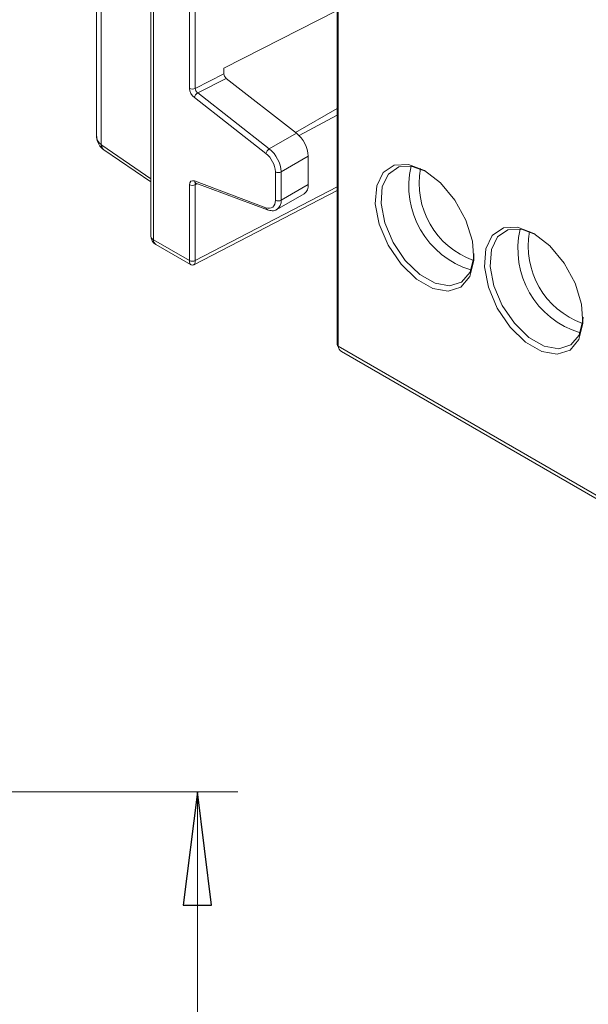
# Model space of a CAD drawing. Header units: millimetres. Extents: x -420 to 420, y -297 to 297.
# Tile 145 of 203: x 181 to 209, y 19 to 68. Entities that reach past the tile are written whole.
import ezdxf

# ---------------------------------------------------------------- set-up
doc = ezdxf.new("R2010")
doc.units = ezdxf.units.MM
doc.header["$MEASUREMENT"] = 0
doc.layers.add('layer 1', color=7, linetype='Continuous')

msp = doc.modelspace()

# ---------------------------------------------------------------- linework, layer by layer
at = {"layer": 'layer 1', "lineweight": 9}
for points in [[(184.5898, 196.8971), (184.5898, 196.8971), (184.5898, 62.4045), (184.5898, 62.4045)], [(184.8238, 196.6441), (184.8238, 196.6441), (184.8238, 61.9153), (184.8238, 61.9153)], [(187.2702, 192.1524), (187.2702, 192.1524), (187.2702, 57.4204), (187.2702, 57.4204)], [(187.4166, 191.9482), (187.4166, 191.9482), (187.4166, 57.2164), (187.4166, 57.2164)], [(191.3059, 85.5921), (191.3059, 85.5921), (230.1974, 63.1405), (230.1974, 63.1405)], [(191.3059, 85.1837), (191.3059, 85.1837), (230.1974, 62.7321), (230.1974, 62.7321)], [(191.6595, 85.3879), (191.6595, 85.3879), (230.551, 62.9363), (230.551, 62.9363)], [(189.1917, 64.6969), (189.1917, 64.6969), (189.1917, 84.4605), (189.1917, 84.4605)], [(189.4671, 84.2341), (189.4671, 84.2341), (189.4671, 64.6929), (189.4671, 64.6929)], [(196.4728, 68.8442), (196.4728, 68.8442), (196.4728, 52.0363), (196.4728, 52.0363)], [(196.5314, 68.7626), (196.5314, 68.7626), (196.5314, 51.9547), (196.5314, 51.9547)], [(196.4728, 68.5408), (196.4728, 68.5408), (190.8887, 65.695), (190.8887, 65.695)], [(190.8887, 65.695), (190.8887, 65.695), (190.8887, 65.4176), (190.8887, 65.4176)], [(189.4671, 64.6929), (189.4671, 64.6929), (190.8887, 65.4176), (190.8887, 65.4176)], [(191.0057, 65.189), (191.0057, 65.189), (189.5919, 64.4683), (189.5919, 64.4683)], [(190.8887, 65.4176), (190.8887, 65.3382), (190.9381, 65.2418), (191.0057, 65.189)], [(190.8887, 65.4176), (190.8887, 65.4176), (190.8887, 65.4174), (190.8887, 65.4174)], [(190.8887, 65.4176), (190.8887, 65.3382), (190.9381, 65.2418), (191.0057, 65.189)], [(190.8887, 65.4176), (190.8887, 65.3382), (190.9381, 65.2418), (191.0057, 65.189)], [(190.8887, 65.4176), (190.8887, 65.3382), (190.9381, 65.2418), (191.0057, 65.189)], [(190.8887, 65.4174), (190.8887, 65.3382), (190.9381, 65.2418), (191.0057, 65.189)], [(190.8887, 65.4174), (190.8887, 65.3382), (190.9381, 65.2418), (191.0057, 65.189)], [(190.8887, 65.4174), (190.8887, 65.3382), (190.9381, 65.2418), (191.0057, 65.189)], [(190.8887, 65.4174), (190.8887, 65.3382), (190.9381, 65.2418), (191.0057, 65.189)], [(190.8887, 65.4174), (190.8887, 65.3382), (190.9381, 65.2418), (191.0057, 65.189)], [(190.8887, 65.4174), (190.8887, 65.3382), (190.9381, 65.2418), (191.0057, 65.189)], [(190.8887, 65.4174), (190.8887, 65.3382), (190.9381, 65.2418), (191.0057, 65.189)], [(190.8887, 65.4174), (190.8887, 65.3382), (190.9381, 65.2418), (191.0057, 65.189)], [(190.8887, 65.4174), (190.8887, 65.3382), (190.9381, 65.2418), (191.0057, 65.189)], [(190.8887, 65.4174), (190.8887, 65.3382), (190.9381, 65.2418), (191.0057, 65.189)], [(190.8887, 65.4174), (190.8887, 65.3382), (190.9381, 65.2418), (191.0057, 65.189)], [(190.8887, 65.4174), (190.8887, 65.3382), (190.9381, 65.2418), (191.0057, 65.189)], [(190.8887, 65.4174), (190.8887, 65.3382), (190.9381, 65.2418), (191.0057, 65.189)], [(190.8887, 65.4174), (190.8887, 65.3382), (190.9381, 65.2418), (191.0057, 65.189)], [(190.8887, 65.4174), (190.8887, 65.3382), (190.9381, 65.2418), (191.0057, 65.189)], [(190.8887, 65.4174), (190.8887, 65.3382), (190.9381, 65.2418), (191.0057, 65.189)], [(190.8887, 65.4174), (190.8887, 65.3382), (190.9381, 65.2418), (191.0057, 65.189)], [(194.4694, 62.4843), (194.4694, 62.4843), (191.0057, 65.189), (191.0057, 65.189)], [(191.0057, 65.189), (191.0057, 65.189), (191.0057, 65.189), (191.0057, 65.189)], [(189.1917, 64.6969), (189.1917, 64.5385), (189.2905, 64.3457), (189.4259, 64.2401)], [(189.1917, 64.6969), (189.1917, 64.6969), (189.1917, 64.6969), (189.1917, 64.6969)], [(189.1917, 64.6969), (189.1917, 64.5385), (189.2905, 64.3457), (189.4259, 64.2401)], [(189.1917, 64.6969), (189.1917, 64.5385), (189.2905, 64.3457), (189.4259, 64.2401)], [(189.1917, 64.6969), (189.1917, 64.5385), (189.2905, 64.3457), (189.4259, 64.2401)], [(189.1917, 64.6969), (189.1917, 64.5385), (189.2905, 64.3457), (189.4259, 64.2401)], [(189.1917, 64.6969), (189.1917, 64.5385), (189.2905, 64.3457), (189.4259, 64.2401)], [(189.1917, 64.6969), (189.1917, 64.5385), (189.2905, 64.3457), (189.4259, 64.2401)], [(189.1917, 64.6969), (189.1917, 64.5385), (189.2905, 64.3457), (189.4259, 64.2401)], [(189.1917, 64.6969), (189.1917, 64.5385), (189.2905, 64.3457), (189.4259, 64.2401)], [(189.1917, 64.6969), (189.1917, 64.5385), (189.2905, 64.3457), (189.4259, 64.2401)], [(189.1917, 64.6969), (189.1917, 64.5385), (189.2905, 64.3457), (189.4259, 64.2401)], [(189.1917, 64.6969), (189.1917, 64.5385), (189.2905, 64.3457), (189.4259, 64.2399)], [(189.1917, 64.6969), (189.1917, 64.5385), (189.2905, 64.3457), (189.4259, 64.2399)], [(189.1917, 64.6969), (189.1917, 64.5385), (189.2905, 64.3457), (189.4259, 64.2399)], [(189.1917, 64.6969), (189.1917, 64.5385), (189.2905, 64.3457), (189.4259, 64.2399)], [(189.1917, 64.6969), (189.1917, 64.5385), (189.2905, 64.3457), (189.4259, 64.2399)], [(189.1917, 64.6969), (189.1917, 64.5385), (189.2905, 64.3457), (189.4259, 64.2399)], [(189.1917, 64.6969), (189.1917, 64.5383), (189.2905, 64.3457), (189.4259, 64.2399)], [(189.1917, 64.6969), (189.1917, 64.5383), (189.2905, 64.3457), (189.4259, 64.2399)], [(189.1917, 64.6969), (189.1917, 64.5383), (189.2905, 64.3457), (189.4259, 64.2399)], [(189.1917, 64.6969), (189.1917, 64.5383), (189.2905, 64.3457), (189.4259, 64.2399)], [(189.1917, 64.6969), (189.2779, 64.6527), (189.3797, 64.6511), (189.4671, 64.6929)], [(189.4671, 64.6929), (189.4677, 64.6139), (189.5203, 64.5193), (189.5919, 64.4683)], [(189.4671, 64.6929), (189.4671, 64.6929), (189.4671, 64.6927), (189.4671, 64.6927)], [(189.4671, 64.6929), (189.4677, 64.6139), (189.5203, 64.5193), (189.5919, 64.4683)], [(189.4671, 64.6929), (189.4677, 64.6139), (189.5203, 64.5193), (189.5919, 64.4683)], [(189.4671, 64.6929), (189.4677, 64.6139), (189.5203, 64.5193), (189.5919, 64.4683)], [(189.4671, 64.6929), (189.4677, 64.6139), (189.5203, 64.5193), (189.5919, 64.4683)], [(189.4671, 64.6929), (189.4677, 64.6139), (189.5203, 64.5193), (189.5919, 64.4683)], [(189.4671, 64.6929), (189.4677, 64.6139), (189.5203, 64.5193), (189.5919, 64.4683)], [(189.4671, 64.6929), (189.4677, 64.6139), (189.5203, 64.5193), (189.5919, 64.4683)], [(189.4671, 64.6929), (189.4677, 64.6139), (189.5203, 64.5193), (189.5919, 64.4683)], [(189.4671, 64.6929), (189.4677, 64.6139), (189.5203, 64.5193), (189.5919, 64.4683)], [(189.4671, 64.6929), (189.4677, 64.6139), (189.5203, 64.5191), (189.5919, 64.4683)], [(189.4671, 64.6929), (189.4677, 64.6139), (189.5203, 64.5191), (189.5919, 64.4683)], [(189.4671, 64.6927), (189.4677, 64.6139), (189.5203, 64.5191), (189.5919, 64.4683)], [(189.4671, 64.6927), (189.4677, 64.6139), (189.5203, 64.5191), (189.5919, 64.4683)], [(189.4671, 64.6927), (189.4677, 64.6139), (189.5203, 64.5191), (189.5919, 64.4683)], [(189.4671, 64.6927), (189.4677, 64.6139), (189.5203, 64.5191), (189.5919, 64.4683)], [(189.4671, 64.6927), (189.4677, 64.6139), (189.5203, 64.5191), (189.5919, 64.4683)], [(189.4671, 64.6927), (189.4677, 64.6139), (189.5203, 64.5191), (189.5919, 64.4683)], [(189.4671, 64.6927), (189.4677, 64.6139), (189.5203, 64.5191), (189.5919, 64.4683)], [(189.4671, 64.6927), (189.4677, 64.6139), (189.5203, 64.5191), (189.5919, 64.4683)], [(189.4671, 64.6927), (189.4677, 64.6139), (189.5203, 64.5191), (189.5919, 64.4683)], [(189.5919, 64.4683), (189.5085, 64.4173), (189.4487, 64.3351), (189.4259, 64.2401)], [(189.4259, 64.2401), (189.4259, 64.2401), (189.4259, 64.2399), (189.4259, 64.2399)], [(192.9597, 61.4805), (192.9597, 61.4805), (189.4259, 64.2401), (189.4259, 64.2401)], [(189.5919, 64.4683), (189.5919, 64.4683), (193.1257, 61.7087), (193.1257, 61.7087)], [(189.5919, 64.4683), (189.5919, 64.4683), (189.5919, 64.4683), (189.5919, 64.4683)], [(196.4728, 63.7041), (196.4728, 63.7041), (194.4228, 62.5207), (194.4228, 62.5207)], [(194.596, 62.3711), (194.596, 62.3711), (196.4728, 63.3655), (196.4728, 63.3655)], [(184.5898, 62.4045), (184.5898, 62.2009), (184.6726, 62.0277), (184.8238, 61.9153)], [(184.5898, 62.4045), (184.5898, 62.4045), (184.5898, 62.4043), (184.5898, 62.4043)], [(184.5898, 62.4045), (184.5898, 62.2009), (184.6726, 62.0277), (184.8238, 61.9153)], [(184.5898, 62.4045), (184.5898, 62.2009), (184.6726, 62.0277), (184.8238, 61.9153)], [(184.5898, 62.4045), (184.5898, 62.2009), (184.6726, 62.0277), (184.8238, 61.9153)], [(184.5898, 62.4045), (184.5898, 62.2009), (184.6726, 62.0277), (184.8238, 61.9153)], [(184.5898, 62.4045), (184.5898, 62.2009), (184.6726, 62.0277), (184.8238, 61.9153)], [(184.5898, 62.4045), (184.5898, 62.2009), (184.6726, 62.0277), (184.8238, 61.9153)], [(184.5898, 62.4045), (184.5898, 62.2009), (184.6726, 62.0277), (184.8238, 61.9153)], [(184.5898, 62.4045), (184.5898, 62.2009), (184.6726, 62.0277), (184.8238, 61.9153)], [(184.5898, 62.4045), (184.5898, 62.2009), (184.6726, 62.0277), (184.8238, 61.9153)], [(184.5898, 62.4045), (184.5898, 62.2009), (184.6726, 62.0277), (184.8238, 61.9153)], [(184.5898, 62.4045), (184.5898, 62.2009), (184.6726, 62.0277), (184.8238, 61.9153)], [(184.5898, 62.4045), (184.5898, 62.2009), (184.6726, 62.0277), (184.8238, 61.9153)], [(184.5898, 62.4045), (184.5898, 62.2009), (184.6726, 62.0277), (184.8238, 61.9153)], [(184.5898, 62.4045), (184.5898, 62.2009), (184.6726, 62.0277), (184.8238, 61.9153)], [(184.5898, 62.4045), (184.5898, 62.2009), (184.6726, 62.0277), (184.8238, 61.9153)], [(184.5898, 62.4045), (184.5898, 62.2009), (184.6726, 62.0277), (184.8238, 61.9153)], [(184.5898, 62.4045), (184.5898, 62.2009), (184.6726, 62.0277), (184.8238, 61.9153)], [(184.5898, 62.4045), (184.5898, 62.2009), (184.6726, 62.0277), (184.8238, 61.9153)], [(184.5898, 62.4045), (184.5898, 62.2009), (184.6726, 62.0277), (184.8238, 61.9153)], [(184.5898, 62.4043), (184.5898, 62.2009), (184.6726, 62.0277), (184.8238, 61.9153)], [(193.1257, 61.7087), (193.1257, 61.7087), (194.4694, 62.4843), (194.4694, 62.4843)], [(195.0536, 61.3429), (195.031, 61.7893), (194.8182, 62.2049), (194.4694, 62.4843)], [(184.8238, 61.9153), (184.8112, 61.8393), (184.838, 61.7621), (184.8948, 61.7101)], [(184.8238, 61.9153), (184.833, 61.9079), (184.8424, 61.9009), (184.8518, 61.8945)], [(184.8238, 61.9153), (184.8238, 61.9153), (184.8238, 61.9153), (184.8238, 61.9153)], [(184.8238, 61.9153), (184.833, 61.9079), (184.8424, 61.9009), (184.8518, 61.8945)], [(184.8238, 61.9153), (184.833, 61.9079), (184.8424, 61.9009), (184.8518, 61.8945)], [(184.8238, 61.9153), (184.833, 61.9079), (184.8424, 61.9009), (184.8518, 61.8945)], [(184.8238, 61.9153), (184.833, 61.9079), (184.8424, 61.9009), (184.8518, 61.8945)], [(184.8238, 61.9153), (184.833, 61.9079), (184.8424, 61.9009), (184.8518, 61.8945)], [(184.8238, 61.9153), (184.833, 61.9079), (184.8424, 61.9009), (184.8518, 61.8945)], [(184.8238, 61.9153), (184.833, 61.9079), (184.8424, 61.9009), (184.8518, 61.8945)], [(184.8238, 61.9153), (184.833, 61.9079), (184.8424, 61.9009), (184.8518, 61.8945)], [(184.8238, 61.9153), (184.833, 61.9079), (184.8424, 61.9009), (184.8518, 61.8945)], [(184.8238, 61.9153), (184.833, 61.9079), (184.8424, 61.9009), (184.8518, 61.8945)], [(184.8238, 61.9153), (184.833, 61.9079), (184.8424, 61.9009), (184.8518, 61.8945)], [(184.8238, 61.9153), (184.833, 61.9079), (184.8424, 61.9009), (184.8518, 61.8945)], [(184.8238, 61.9153), (184.833, 61.9079), (184.8424, 61.9009), (184.8518, 61.8945)], [(184.8238, 61.9153), (184.833, 61.9079), (184.8424, 61.9009), (184.8518, 61.8945)], [(184.8238, 61.9153), (184.833, 61.9079), (184.8424, 61.9009), (184.8518, 61.8945)], [(184.8238, 61.9153), (184.833, 61.9079), (184.8424, 61.9009), (184.8518, 61.8945)], [(184.8238, 61.9153), (184.833, 61.9079), (184.8424, 61.9009), (184.8518, 61.8945)], [(184.8238, 61.9153), (184.833, 61.9079), (184.8424, 61.9009), (184.8518, 61.8945)], [(184.8238, 61.9153), (184.833, 61.9079), (184.8424, 61.9009), (184.8518, 61.8945)], [(184.8238, 61.9153), (184.833, 61.9079), (184.8424, 61.9009), (184.8518, 61.8945)], [(184.8238, 61.9153), (184.8238, 61.9153), (184.8238, 61.9153), (184.8238, 61.9153)], [(184.8518, 61.8945), (184.8452, 61.8071), (184.8826, 61.7221), (184.9514, 61.6681)], [(184.8518, 61.8945), (184.8518, 61.8945), (184.8518, 61.8945), (184.8518, 61.8945)], [(184.8518, 61.8945), (184.8518, 61.8945), (187.2702, 60.2307), (187.2702, 60.2307)], [(184.895, 61.7099), (184.895, 61.7099), (184.9514, 61.6681), (184.9514, 61.6681)], [(184.9514, 61.6681), (184.9514, 61.6681), (187.2702, 60.0727), (187.2702, 60.0727)], [(193.1257, 61.7087), (193.0423, 61.6577), (192.9825, 61.5755), (192.9597, 61.4805)], [(193.4271, 60.5673), (193.4091, 60.9245), (193.2389, 61.2569), (192.9597, 61.4805)], [(193.7101, 60.5673), (193.6873, 61.0137), (193.4747, 61.4293), (193.1257, 61.7087)], [(195.0536, 61.3429), (195.0536, 61.3429), (193.7101, 60.5673), (193.7101, 60.5673)], [(195.0536, 59.9499), (195.0536, 59.9499), (195.0536, 61.3429), (195.0536, 61.3429)], [(200.1291, 60.8543), (199.6119, 58.633), (200.9061, 56.3914), (203.0881, 55.7284)], [(193.4271, 59.1742), (193.4271, 59.1742), (193.4271, 60.5673), (193.4271, 60.5673)], [(193.4271, 60.5673), (193.5159, 60.5213), (193.6213, 60.5213), (193.7101, 60.5673)], [(193.7101, 60.5673), (193.7101, 60.5673), (193.7101, 59.1742), (193.7101, 59.1742)], [(200.5973, 60.7441), (200.2375, 58.7926), (201.3425, 56.8672), (203.2089, 56.1934)], [(189.4259, 60.1215), (189.2905, 60.1719), (189.1917, 60.0933), (189.1917, 59.9347)], [(189.4259, 60.1213), (189.2905, 60.1719), (189.1917, 60.0933), (189.1917, 59.9347)], [(189.4259, 60.1213), (189.2905, 60.1719), (189.1917, 60.0933), (189.1917, 59.9347)], [(189.4259, 60.1213), (189.2905, 60.1719), (189.1917, 60.0933), (189.1917, 59.9347)], [(189.4259, 60.1213), (189.2905, 60.1719), (189.1917, 60.0933), (189.1917, 59.9347)], [(189.4259, 60.1213), (189.2905, 60.1719), (189.1917, 60.0933), (189.1917, 59.9347)], [(189.4259, 60.1213), (189.2905, 60.1719), (189.1917, 60.0933), (189.1917, 59.9347)], [(189.4259, 60.1213), (189.2905, 60.1719), (189.1917, 60.0933), (189.1917, 59.9347)], [(189.4259, 60.1213), (189.2905, 60.1719), (189.1917, 60.0933), (189.1917, 59.9347)], [(189.4259, 60.1213), (189.2905, 60.1719), (189.1917, 60.0933), (189.1917, 59.9347)], [(189.4259, 60.1213), (189.2905, 60.1719), (189.1917, 60.0933), (189.1917, 59.9347)], [(189.4259, 60.1213), (189.2905, 60.1719), (189.1917, 60.0933), (189.1917, 59.9347)], [(189.4259, 60.1213), (189.2905, 60.1719), (189.1917, 60.0933), (189.1917, 59.9347)], [(189.4259, 60.1213), (189.2905, 60.1719), (189.1917, 60.0933), (189.1917, 59.9347)], [(189.4259, 60.1213), (189.2905, 60.1719), (189.1917, 60.0933), (189.1917, 59.9347)], [(189.4259, 60.1213), (189.2905, 60.1719), (189.1917, 60.0933), (189.1917, 59.9347)], [(189.4259, 60.1213), (189.2905, 60.1719), (189.1917, 60.0933), (189.1917, 59.9347)], [(189.4259, 60.1213), (189.2905, 60.1719), (189.1917, 60.0933), (189.1917, 59.9347)], [(189.4259, 60.1213), (189.2905, 60.1719), (189.1917, 60.0933), (189.1917, 59.9347)], [(189.4259, 60.1213), (189.2905, 60.1719), (189.1917, 60.0933), (189.1917, 59.9347)], [(189.4259, 60.1213), (189.2905, 60.1719), (189.1917, 60.0933), (189.1917, 59.9347)], [(189.1917, 59.9347), (189.1917, 59.9347), (189.1917, 59.9347), (189.1917, 59.9347)], [(189.1917, 56.1918), (189.1917, 56.1918), (189.1917, 59.9347), (189.1917, 59.9347)], [(189.1917, 59.9347), (189.2779, 59.8903), (189.3797, 59.8889), (189.4671, 59.9305)], [(189.4259, 60.1215), (189.4259, 60.1215), (192.9597, 58.8008), (192.9597, 58.8008)], [(189.4259, 60.1215), (189.4259, 60.1215), (189.4259, 60.1213), (189.4259, 60.1213)], [(189.4259, 60.1215), (189.4279, 60.0755), (189.4555, 60.0347), (189.4973, 60.0157)], [(189.4931, 60.0087), (189.4763, 59.9903), (189.4673, 59.9631), (189.4671, 59.9305)], [(189.4931, 60.0087), (189.4763, 59.9903), (189.4673, 59.9631), (189.4671, 59.9305)], [(189.4931, 60.0087), (189.4763, 59.9903), (189.4673, 59.9631), (189.4671, 59.9305)], [(189.4931, 60.0087), (189.4763, 59.9903), (189.4673, 59.9631), (189.4671, 59.9305)], [(189.4931, 60.0087), (189.4763, 59.9903), (189.4673, 59.9631), (189.4671, 59.9305)], [(189.4931, 60.0087), (189.4763, 59.9903), (189.4673, 59.9631), (189.4671, 59.9305)], [(189.4931, 60.0087), (189.4763, 59.9903), (189.4673, 59.9631), (189.4671, 59.9305)], [(189.4931, 60.0087), (189.4763, 59.9903), (189.4673, 59.9631), (189.4671, 59.9305)], [(189.4931, 60.0087), (189.4763, 59.9903), (189.4673, 59.9631), (189.4671, 59.9305)], [(189.4931, 60.0087), (189.4763, 59.9903), (189.4673, 59.9631), (189.4671, 59.9305)], [(189.4931, 60.0087), (189.4763, 59.9901), (189.4673, 59.9631), (189.4671, 59.9305)], [(189.4931, 60.0087), (189.4763, 59.9901), (189.4673, 59.9631), (189.4671, 59.9305)], [(189.4931, 60.0087), (189.4763, 59.9901), (189.4673, 59.9631), (189.4671, 59.9305)], [(189.4931, 60.0087), (189.4763, 59.9901), (189.4673, 59.9631), (189.4671, 59.9305)], [(189.4931, 60.0087), (189.4763, 59.9901), (189.4673, 59.9631), (189.4671, 59.9305)], [(189.4931, 60.0087), (189.4763, 59.9901), (189.4673, 59.9629), (189.4671, 59.9305)], [(189.4931, 60.0087), (189.4763, 59.9901), (189.4673, 59.9629), (189.4671, 59.9305)], [(189.4931, 60.0087), (189.4763, 59.9901), (189.4673, 59.9629), (189.4671, 59.9305)], [(189.4931, 60.0087), (189.4763, 59.9901), (189.4673, 59.9629), (189.4671, 59.9305)], [(189.4931, 60.0087), (189.4763, 59.9901), (189.4673, 59.9629), (189.4671, 59.9305)], [(189.4931, 60.0087), (189.4763, 59.9901), (189.4673, 59.9629), (189.4671, 59.9305)], [(189.5737, 59.9871), (189.5737, 59.9871), (189.4671, 59.9305), (189.4671, 59.9305)], [(189.4671, 59.9305), (189.4671, 59.9305), (189.4671, 56.1876), (189.4671, 56.1876)], [(189.4671, 59.9305), (189.4671, 59.9305), (189.4671, 59.9305), (189.4671, 59.9305)], [(189.4671, 56.1876), (189.4671, 56.1876), (196.4728, 59.829), (196.4728, 59.829)], [(189.4895, 60.0179), (189.4895, 60.0179), (189.4973, 60.0157), (189.4973, 60.0157)], [(189.4931, 60.0087), (189.4931, 60.0087), (189.4931, 60.0087), (189.4931, 60.0087)], [(189.4973, 60.0157), (189.4973, 60.0157), (193.0311, 58.695), (193.0311, 58.695)], [(189.4973, 60.0157), (189.4973, 60.0157), (189.5005, 60.0145), (189.5005, 60.0145)], [(193.7101, 59.1742), (193.7101, 59.1742), (195.0536, 59.9499), (195.0536, 59.9499)], [(194.8464, 59.492), (194.9946, 59.5948), (195.0742, 59.7708), (195.0536, 59.9499)], [(189.4289, 55.9926), (189.4289, 55.9926), (196.4728, 59.654), (196.4728, 59.654)], [(193.5029, 58.7164), (193.5029, 58.7164), (194.8464, 59.492), (194.8464, 59.492)], [(193.4271, 59.1742), (193.5159, 59.1284), (193.6213, 59.1284), (193.7101, 59.1742)], [(193.5035, 58.7168), (193.6513, 58.8198), (193.7305, 58.9954), (193.7101, 59.1742)], [(192.9597, 58.8008), (192.9617, 58.755), (192.9893, 58.714), (193.0311, 58.6952)], [(187.2702, 57.4204), (187.2702, 57.2418), (187.3656, 57.0768), (187.5202, 56.9874)], [(187.2702, 57.4204), (187.2792, 57.3312), (187.335, 57.2534), (187.4166, 57.2164)], [(205.5174, 57.7438), (205.0002, 55.5226), (206.2944, 53.2807), (208.4764, 52.6177)], [(205.9856, 57.6336), (205.6258, 55.682), (206.7306, 53.7567), (208.5972, 53.0827)], [(187.4166, 57.2164), (187.4052, 57.1266), (187.4454, 57.0382), (187.5202, 56.9874)], [(187.4166, 57.2164), (187.4166, 57.2164), (189.1917, 56.1918), (189.1917, 56.1918)], [(187.5202, 56.9874), (187.5202, 56.9874), (189.2363, 55.9968), (189.2363, 55.9968)], [(189.1917, 56.1918), (189.2779, 56.1474), (189.3797, 56.1458), (189.4671, 56.1876)], [(189.1917, 56.1918), (189.1917, 56.0846), (189.2075, 56.0148), (189.2355, 55.9974)], [(189.1917, 56.1918), (189.1917, 56.1918), (189.1917, 56.1916), (189.1917, 56.1916)], [(189.1917, 56.1918), (189.1917, 56.0846), (189.2075, 56.0148), (189.2355, 55.9974)], [(189.1917, 56.1918), (189.1917, 56.0846), (189.2075, 56.0148), (189.2355, 55.9974)], [(189.1917, 56.1918), (189.1917, 56.0846), (189.2075, 56.0148), (189.2355, 55.9974)], [(189.1917, 56.1916), (189.1917, 56.0846), (189.2075, 56.0148), (189.2355, 55.9974)], [(189.1917, 56.1916), (189.1917, 56.0846), (189.2075, 56.0148), (189.2355, 55.9974)], [(189.1917, 56.1916), (189.1917, 56.0846), (189.2075, 56.0148), (189.2355, 55.9974)], [(189.1917, 56.1916), (189.1917, 56.0846), (189.2075, 56.0148), (189.2355, 55.9974)], [(189.1917, 56.1916), (189.1917, 56.0846), (189.2075, 56.0148), (189.2355, 55.9974)], [(189.1917, 56.1916), (189.1917, 56.0846), (189.2075, 56.0148), (189.2355, 55.9974)], [(189.1917, 56.1916), (189.1917, 56.0846), (189.2075, 56.0148), (189.2355, 55.9974)], [(189.1917, 56.1916), (189.1917, 56.0846), (189.2075, 56.0148), (189.2355, 55.9974)], [(189.1917, 56.1916), (189.1917, 56.0846), (189.2075, 56.0148), (189.2355, 55.9974)], [(189.1917, 56.1916), (189.1917, 56.0846), (189.2075, 56.0148), (189.2355, 55.9974)], [(189.1917, 56.1916), (189.1917, 56.0846), (189.2075, 56.0148), (189.2355, 55.9974)], [(189.1917, 56.1916), (189.1917, 56.0846), (189.2075, 56.0148), (189.2355, 55.9974)], [(189.1917, 56.1916), (189.1917, 56.0846), (189.2075, 56.0148), (189.2355, 55.9974)], [(189.1917, 56.1916), (189.1917, 56.0846), (189.2075, 56.0148), (189.2355, 55.9974)], [(189.1917, 56.1916), (189.1917, 56.0846), (189.2075, 56.0148), (189.2355, 55.9974)], [(189.1917, 56.1916), (189.1917, 56.0846), (189.2075, 56.0148), (189.2355, 55.9974)], [(189.1917, 56.1916), (189.1917, 56.0846), (189.2075, 56.0148), (189.2355, 55.9974)], [(189.2355, 55.9974), (189.2355, 55.9974), (189.2355, 55.9974), (189.2355, 55.9974)], [(189.4289, 55.9926), (189.4533, 56.0052), (189.4671, 56.0758), (189.4671, 56.1876)], [(189.4289, 55.9926), (189.4533, 56.0052), (189.4671, 56.0758), (189.4671, 56.1876)], [(189.4289, 55.9926), (189.4533, 56.0052), (189.4671, 56.0758), (189.4671, 56.1876)], [(189.4289, 55.9926), (189.4533, 56.0052), (189.4671, 56.0758), (189.4671, 56.1876)], [(189.4289, 55.9926), (189.4533, 56.0052), (189.4671, 56.0758), (189.4671, 56.1876)], [(189.4289, 55.9926), (189.4533, 56.0052), (189.4671, 56.0758), (189.4671, 56.1876)], [(189.4289, 55.9926), (189.4533, 56.0052), (189.4671, 56.0758), (189.4671, 56.1876)], [(189.4289, 55.9926), (189.4533, 56.0052), (189.4671, 56.0758), (189.4671, 56.1876)], [(189.4289, 55.9926), (189.4533, 56.0052), (189.4671, 56.0758), (189.4671, 56.1876)], [(189.4289, 55.9926), (189.4533, 56.0052), (189.4671, 56.0758), (189.4671, 56.1876)], [(189.4289, 55.9926), (189.4533, 56.0052), (189.4671, 56.0758), (189.4671, 56.1876)], [(189.4289, 55.9926), (189.4533, 56.0052), (189.4671, 56.0758), (189.4671, 56.1876)], [(189.4289, 55.9926), (189.4533, 56.0052), (189.4671, 56.0758), (189.4671, 56.1876)], [(189.4289, 55.9926), (189.4533, 56.0052), (189.4671, 56.0756), (189.4671, 56.1876)], [(189.4289, 55.9926), (189.4533, 56.0052), (189.4671, 56.0756), (189.4671, 56.1876)], [(189.4289, 55.9926), (189.4533, 56.0052), (189.4671, 56.0756), (189.4671, 56.1876)], [(189.4289, 55.9926), (189.4533, 56.0052), (189.4671, 56.0756), (189.4671, 56.1874)], [(189.4289, 55.9926), (189.4533, 56.0052), (189.4671, 56.0756), (189.4671, 56.1874)], [(189.4289, 55.9926), (189.4533, 56.0052), (189.4671, 56.0756), (189.4671, 56.1874)], [(189.4289, 55.9926), (189.4533, 56.0052), (189.4671, 56.0756), (189.4671, 56.1874)], [(189.4289, 55.9926), (189.4533, 56.0052), (189.4671, 56.0756), (189.4671, 56.1874)], [(189.4289, 55.9926), (189.4289, 55.9926), (189.4289, 55.9926), (189.4289, 55.9926)], [(189.4671, 56.1876), (189.4671, 56.1876), (189.4671, 56.1874), (189.4671, 56.1874)], [(196.4728, 52.0363), (196.476, 52.0005), (196.4984, 51.9691), (196.5314, 51.9547)], [(196.5314, 51.9547), (196.5314, 51.9547), (233.7331, 30.4785), (233.7331, 30.4785)], [(196.5314, 51.9547), (196.5314, 51.8463), (196.5898, 51.7517), (196.6938, 51.6917)], [(196.5314, 51.9547), (196.5314, 51.9547), (196.5314, 51.9545), (196.5314, 51.9545)], [(196.5314, 51.9547), (196.5314, 51.8463), (196.5898, 51.7517), (196.6938, 51.6917)], [(196.5314, 51.9547), (196.5314, 51.8463), (196.5898, 51.7517), (196.6938, 51.6917)], [(196.5314, 51.9547), (196.5314, 51.8463), (196.5898, 51.7517), (196.6938, 51.6917)], [(196.5314, 51.9547), (196.5314, 51.8463), (196.5898, 51.7517), (196.6938, 51.6917)], [(196.5314, 51.9547), (196.5314, 51.8463), (196.5898, 51.7517), (196.6938, 51.6917)], [(196.5314, 51.9547), (196.5314, 51.8463), (196.5898, 51.7517), (196.6938, 51.6917)], [(196.5314, 51.9547), (196.5314, 51.8463), (196.5898, 51.7517), (196.6938, 51.6917)], [(196.5314, 51.9545), (196.5314, 51.8463), (196.5898, 51.7517), (196.6938, 51.6917)], [(196.5314, 51.9545), (196.5314, 51.8463), (196.5898, 51.7517), (196.6938, 51.6917)], [(196.5314, 51.9545), (196.5314, 51.8463), (196.5898, 51.7517), (196.6938, 51.6917)], [(196.5314, 51.9545), (196.5314, 51.8463), (196.5898, 51.7517), (196.6938, 51.6917)], [(196.5314, 51.9545), (196.5314, 51.8463), (196.5898, 51.7517), (196.6938, 51.6917)], [(196.5314, 51.9545), (196.5314, 51.8463), (196.5898, 51.7517), (196.6938, 51.6917)], [(196.5314, 51.9545), (196.5314, 51.8463), (196.5898, 51.7517), (196.6938, 51.6917)], [(196.5314, 51.9545), (196.5314, 51.8463), (196.5898, 51.7517), (196.6938, 51.6917)], [(196.5314, 51.9545), (196.5314, 51.8463), (196.5898, 51.7517), (196.6938, 51.6917)], [(196.5314, 51.9545), (196.5314, 51.8463), (196.5898, 51.7517), (196.6938, 51.6917)], [(196.5314, 51.9545), (196.5314, 51.8463), (196.5898, 51.7517), (196.6938, 51.6915)], [(196.5314, 51.9545), (196.5314, 51.8463), (196.5898, 51.7517), (196.6938, 51.6915)], [(196.5314, 51.9545), (196.5314, 51.8463), (196.5898, 51.7517), (196.6938, 51.6915)], [(196.6938, 51.6917), (196.6938, 51.6917), (233.8367, 30.2497), (233.8367, 30.2497)], [(196.6938, 51.6917), (196.6938, 51.6917), (196.6938, 51.6915), (196.6938, 51.6915)], [(94.0363, 29.9501), (94.0363, 29.9501), (191.5775, 29.9501), (191.5775, 29.9501)], [(189.5775, 29.9501), (189.5775, 29.9501), (189.5775, 29.9501), (189.5775, 29.9501)], [(189.5775, -161.0536), (189.5775, -161.0536), (189.5775, 29.9501), (189.5775, 29.9501)]]:
    msp.add_open_spline(points, degree=3, dxfattribs=at)
for points, knots in [([(184.6016, 62.4429), (184.597, 62.4173), (184.5926, 62.3917), (184.5904, 62.3661), (184.5904, 62.3661), (184.5804, 62.2547), (184.6116, 62.1431), (184.6556, 62.0387), (184.6556, 62.0387), (184.6938, 61.9481), (184.7418, 61.8627), (184.8074, 61.7923), (184.8074, 61.7923), (184.8344, 61.7633), (184.8646, 61.7367), (184.8948, 61.7103)], [0, 0, 0, 0, 0.2, 0.2, 0.2, 0.2, 0.4, 0.4, 0.4, 0.4, 0.6, 0.6, 0.6, 0.6, 1, 1, 1, 1]), ([(200.7955, 60.6391), (200.7955, 60.6391), (201.5875, 60.0291), (201.5875, 60.0291), (201.5875, 60.0291), (201.5875, 60.0291), (202.2939, 59.18), (202.2939, 59.18), (202.2939, 59.18), (202.2939, 59.18), (202.8377, 58.1836), (202.8377, 58.1836), (202.8377, 58.1836), (202.8377, 58.1836), (203.1603, 57.1482), (203.1603, 57.1482), (203.1603, 57.1482), (203.1603, 57.1482), (203.2267, 56.1858), (203.2267, 56.1858), (203.2267, 56.1858), (203.2267, 56.1858), (203.0295, 55.4006), (203.0295, 55.4006), (203.0295, 55.4006), (203.0295, 55.4006), (202.5903, 54.8778), (202.5903, 54.8778), (202.5903, 54.8778), (202.5903, 54.8778), (201.9565, 54.674), (201.9565, 54.674), (201.9565, 54.674), (201.9565, 54.674), (201.1969, 54.8114), (201.1969, 54.8114), (201.1969, 54.8114), (201.1969, 54.8114), (200.3939, 55.275), (200.3939, 55.275), (200.3939, 55.275), (200.3939, 55.275), (199.6343, 56.0146), (199.6343, 56.0146), (199.6343, 56.0146), (199.6343, 56.0146), (199.0006, 56.95), (199.0006, 56.95), (199.0006, 56.95), (199.0006, 56.95), (198.5614, 57.98), (198.5614, 57.98), (198.5614, 57.98), (198.5614, 57.98), (198.3642, 58.9928), (198.3642, 58.9928), (198.3642, 58.9928), (198.3642, 58.9928), (198.4304, 59.8787), (198.4304, 59.8787), (198.4304, 59.8787), (198.4304, 59.8787), (198.753, 60.5417), (198.753, 60.5417), (198.753, 60.5417), (198.753, 60.5417), (199.297, 60.9101), (199.297, 60.9101), (199.297, 60.9101), (199.297, 60.9101), (200.0033, 60.9437), (200.0033, 60.9437), (200.0033, 60.9437), (200.0033, 60.9437), (200.7955, 60.6391), (200.7955, 60.6391)], [0, 0, 0, 0, 0.05, 0.05, 0.05, 0.05, 0.1, 0.1, 0.1, 0.1, 0.15, 0.15, 0.15, 0.15, 0.2, 0.2, 0.2, 0.2, 0.25, 0.25, 0.25, 0.25, 0.3, 0.3, 0.3, 0.3, 0.35, 0.35, 0.35, 0.35, 0.4, 0.4, 0.4, 0.4, 0.45, 0.45, 0.45, 0.45, 0.5, 0.5, 0.5, 0.5, 0.55, 0.55, 0.55, 0.55, 0.6, 0.6, 0.6, 0.6, 0.65, 0.65, 0.65, 0.65, 0.7, 0.7, 0.7, 0.7, 0.75, 0.75, 0.75, 0.75, 0.8, 0.8, 0.8, 0.8, 0.85, 0.85, 0.85, 0.85, 0.9, 0.9, 0.9, 0.9, 1, 1, 1, 1]), ([(200.8677, 60.5961), (200.8677, 60.5961), (200.1907, 60.8443), (200.1907, 60.8443), (200.1907, 60.8443), (200.1907, 60.8443), (199.5253, 60.8127), (199.5253, 60.8127), (199.5253, 60.8127), (199.5253, 60.8127), (199.0128, 60.4657), (199.0128, 60.4657), (199.0128, 60.4657), (199.0128, 60.4657), (198.709, 59.841), (198.709, 59.841), (198.709, 59.841), (198.709, 59.841), (198.6466, 59.0066), (198.6466, 59.0066), (198.6466, 59.0066), (198.6466, 59.0066), (198.8322, 58.0524), (198.8322, 58.0524), (198.8322, 58.0524), (198.8322, 58.0524), (199.246, 57.0822), (199.246, 57.0822), (199.246, 57.0822), (199.246, 57.0822), (199.8431, 56.201), (199.8431, 56.201), (199.8431, 56.201), (199.8431, 56.201), (200.5587, 55.5044), (200.5587, 55.5044), (200.5587, 55.5044), (200.5587, 55.5044), (201.3151, 55.0676), (201.3151, 55.0676), (201.3151, 55.0676), (201.3151, 55.0676), (202.0307, 54.9382), (202.0307, 54.9382), (202.0307, 54.9382), (202.0307, 54.9382), (202.6277, 55.1302), (202.6277, 55.1302), (202.6277, 55.1302), (202.6277, 55.1302), (203.0415, 55.6226), (203.0415, 55.6226), (203.0415, 55.6226), (203.0415, 55.6226), (203.2271, 56.3622), (203.2271, 56.3622), (203.2271, 56.3622), (203.2271, 56.3622), (203.2347, 56.5436), (203.2347, 56.5436)], [0, 0, 0, 0, 0.0625, 0.0625, 0.0625, 0.0625, 0.125, 0.125, 0.125, 0.125, 0.1875, 0.1875, 0.1875, 0.1875, 0.25, 0.25, 0.25, 0.25, 0.3125, 0.3125, 0.3125, 0.3125, 0.375, 0.375, 0.375, 0.375, 0.4375, 0.4375, 0.4375, 0.4375, 0.5, 0.5, 0.5, 0.5, 0.5625, 0.5625, 0.5625, 0.5625, 0.625, 0.625, 0.625, 0.625, 0.6875, 0.6875, 0.6875, 0.6875, 0.75, 0.75, 0.75, 0.75, 0.8125, 0.8125, 0.8125, 0.8125, 0.875, 0.875, 0.875, 0.875, 1, 1, 1, 1]), ([(192.9597, 58.8008), (192.9597, 58.8008), (193.0549, 58.7752), (193.0549, 58.7752), (193.0549, 58.7752), (193.0549, 58.7752), (193.1443, 58.7718), (193.1443, 58.7718), (193.1443, 58.7718), (193.1443, 58.7718), (193.2251, 58.7904), (193.2251, 58.7904), (193.2251, 58.7904), (193.2251, 58.7904), (193.2949, 58.8308), (193.2949, 58.8308), (193.2949, 58.8308), (193.2949, 58.8308), (193.3515, 58.8914), (193.3515, 58.8914), (193.3515, 58.8914), (193.3515, 58.8914), (193.3931, 58.9706), (193.3931, 58.9706), (193.3931, 58.9706), (193.3931, 58.9706), (193.4187, 59.0658), (193.4187, 59.0658), (193.4187, 59.0658), (193.4187, 59.0658), (193.4271, 59.1742), (193.4271, 59.1742)], [0, 0, 0, 0, 0.1111111, 0.1111111, 0.1111111, 0.1111111, 0.2222222, 0.2222222, 0.2222222, 0.2222222, 0.3333333, 0.3333333, 0.3333333, 0.3333333, 0.4444444, 0.4444444, 0.4444444, 0.4444444, 0.5555556, 0.5555556, 0.5555556, 0.5555556, 0.6666667, 0.6666667, 0.6666667, 0.6666667, 0.7777778, 0.7777778, 0.7777778, 0.7777778, 1, 1, 1, 1]), ([(193.0311, 58.695), (193.1109, 58.6754), (193.1905, 58.6558), (193.2743, 58.6524), (193.2743, 58.6524), (193.3529, 58.6494), (193.4351, 58.6608), (193.4911, 58.7098), (193.4911, 58.7098), (193.4947, 58.713), (193.4981, 58.7162), (193.5017, 58.7196)], [0, 0, 0, 0, 0.25, 0.25, 0.25, 0.25, 0.5, 0.5, 0.5, 0.5, 1, 1, 1, 1]), ([(206.1838, 57.5284), (206.1838, 57.5284), (206.9758, 56.9186), (206.9758, 56.9186), (206.9758, 56.9186), (206.9758, 56.9186), (207.682, 56.0694), (207.682, 56.0694), (207.682, 56.0694), (207.682, 56.0694), (208.226, 55.0732), (208.226, 55.0732), (208.226, 55.0732), (208.226, 55.0732), (208.5486, 54.0377), (208.5486, 54.0377), (208.5486, 54.0377), (208.5486, 54.0377), (208.6148, 53.0751), (208.6148, 53.0751), (208.6148, 53.0751), (208.6148, 53.0751), (208.4178, 52.2899), (208.4178, 52.2899), (208.4178, 52.2899), (208.4178, 52.2899), (207.9786, 51.7673), (207.9786, 51.7673), (207.9786, 51.7673), (207.9786, 51.7673), (207.3448, 51.5635), (207.3448, 51.5635), (207.3448, 51.5635), (207.3448, 51.5635), (206.5852, 51.7009), (206.5852, 51.7009), (206.5852, 51.7009), (206.5852, 51.7009), (205.7822, 52.1645), (205.7822, 52.1645), (205.7822, 52.1645), (205.7822, 52.1645), (205.0226, 52.9041), (205.0226, 52.9041), (205.0226, 52.9041), (205.0226, 52.9041), (204.3887, 53.8395), (204.3887, 53.8395), (204.3887, 53.8395), (204.3887, 53.8395), (203.9495, 54.8694), (203.9495, 54.8694), (203.9495, 54.8694), (203.9495, 54.8694), (203.7525, 55.8822), (203.7525, 55.8822), (203.7525, 55.8822), (203.7525, 55.8822), (203.8187, 56.7682), (203.8187, 56.7682), (203.8187, 56.7682), (203.8187, 56.7682), (204.1413, 57.4312), (204.1413, 57.4312), (204.1413, 57.4312), (204.1413, 57.4312), (204.6854, 57.7994), (204.6854, 57.7994), (204.6854, 57.7994), (204.6854, 57.7994), (205.3916, 57.833), (205.3916, 57.833), (205.3916, 57.833), (205.3916, 57.833), (206.1838, 57.5284), (206.1838, 57.5284)], [0, 0, 0, 0, 0.05, 0.05, 0.05, 0.05, 0.1, 0.1, 0.1, 0.1, 0.15, 0.15, 0.15, 0.15, 0.2, 0.2, 0.2, 0.2, 0.25, 0.25, 0.25, 0.25, 0.3, 0.3, 0.3, 0.3, 0.35, 0.35, 0.35, 0.35, 0.4, 0.4, 0.4, 0.4, 0.45, 0.45, 0.45, 0.45, 0.5, 0.5, 0.5, 0.5, 0.55, 0.55, 0.55, 0.55, 0.6, 0.6, 0.6, 0.6, 0.65, 0.65, 0.65, 0.65, 0.7, 0.7, 0.7, 0.7, 0.75, 0.75, 0.75, 0.75, 0.8, 0.8, 0.8, 0.8, 0.85, 0.85, 0.85, 0.85, 0.9, 0.9, 0.9, 0.9, 1, 1, 1, 1]), ([(206.2722, 57.4766), (206.2722, 57.4766), (205.579, 57.7338), (205.579, 57.7338), (205.579, 57.7338), (205.579, 57.7338), (204.9136, 57.702), (204.9136, 57.702), (204.9136, 57.702), (204.9136, 57.702), (204.4011, 57.3552), (204.4011, 57.3552), (204.4011, 57.3552), (204.4011, 57.3552), (204.0973, 56.7306), (204.0973, 56.7306), (204.0973, 56.7306), (204.0973, 56.7306), (204.0347, 55.896), (204.0347, 55.896), (204.0347, 55.896), (204.0347, 55.896), (204.2205, 54.942), (204.2205, 54.942), (204.2205, 54.942), (204.2205, 54.942), (204.6344, 53.9717), (204.6344, 53.9717), (204.6344, 53.9717), (204.6344, 53.9717), (205.2314, 53.0905), (205.2314, 53.0905), (205.2314, 53.0905), (205.2314, 53.0905), (205.9468, 52.3937), (205.9468, 52.3937), (205.9468, 52.3937), (205.9468, 52.3937), (206.7034, 51.9569), (206.7034, 51.9569), (206.7034, 51.9569), (206.7034, 51.9569), (207.419, 51.8275), (207.419, 51.8275), (207.419, 51.8275), (207.419, 51.8275), (208.0158, 52.0195), (208.0158, 52.0195), (208.0158, 52.0195), (208.0158, 52.0195), (208.4296, 52.5119), (208.4296, 52.5119), (208.4296, 52.5119), (208.4296, 52.5119), (208.6154, 53.2517), (208.6154, 53.2517), (208.6154, 53.2517), (208.6154, 53.2517), (208.6222, 53.3865), (208.6222, 53.3865)], [0, 0, 0, 0, 0.0625, 0.0625, 0.0625, 0.0625, 0.125, 0.125, 0.125, 0.125, 0.1875, 0.1875, 0.1875, 0.1875, 0.25, 0.25, 0.25, 0.25, 0.3125, 0.3125, 0.3125, 0.3125, 0.375, 0.375, 0.375, 0.375, 0.4375, 0.4375, 0.4375, 0.4375, 0.5, 0.5, 0.5, 0.5, 0.5625, 0.5625, 0.5625, 0.5625, 0.625, 0.625, 0.625, 0.625, 0.6875, 0.6875, 0.6875, 0.6875, 0.75, 0.75, 0.75, 0.75, 0.8125, 0.8125, 0.8125, 0.8125, 0.875, 0.875, 0.875, 0.875, 1, 1, 1, 1]), ([(189.2319, 56.0028), (189.2405, 55.9968), (189.2489, 55.9908), (189.2581, 55.986), (189.2581, 55.986), (189.2791, 55.975), (189.3037, 55.971), (189.3283, 55.9702), (189.3283, 55.9702), (189.3541, 55.9692), (189.3803, 55.9718), (189.4033, 55.9816), (189.4033, 55.9816), (189.4135, 55.9858), (189.4231, 55.9914), (189.4327, 55.9972)], [0, 0, 0, 0, 0.2, 0.2, 0.2, 0.2, 0.4, 0.4, 0.4, 0.4, 0.6, 0.6, 0.6, 0.6, 1, 1, 1, 1]), ([(190.2775, 24.35), (190.2775, 24.35), (188.8775, 24.35), (188.8775, 24.35), (188.8775, 24.35), (188.8775, 24.35), (189.5775, 29.9501), (189.5775, 29.9501)], [0, 0, 0, 0, 0.3333333, 0.3333333, 0.3333333, 0.3333333, 1, 1, 1, 1])]:
    msp.add_open_spline(points, degree=3, knots=knots, dxfattribs=at)
at = {"layer": 'layer 1'}
msp.add_open_spline([(190.2775, 24.35), (190.2775, 24.35), (188.8775, 24.35), (188.8775, 24.35), (188.8775, 24.35), (188.8775, 24.35), (189.5775, 29.9501), (189.5775, 29.9501), (189.5775, 29.9501), (189.5775, 29.9501), (190.2775, 24.35), (190.2775, 24.35)], degree=3, knots=[0, 0, 0, 0, 0.25, 0.25, 0.25, 0.25, 0.5, 0.5, 0.5, 0.5, 1, 1, 1, 1], dxfattribs=at)
msp.add_open_spline([(189.5775, 29.9501), (189.5775, 29.9501), (189.5775, 29.9501), (189.5775, 29.9501)], degree=3, dxfattribs=at)

doc.saveas('drawing.dxf')
